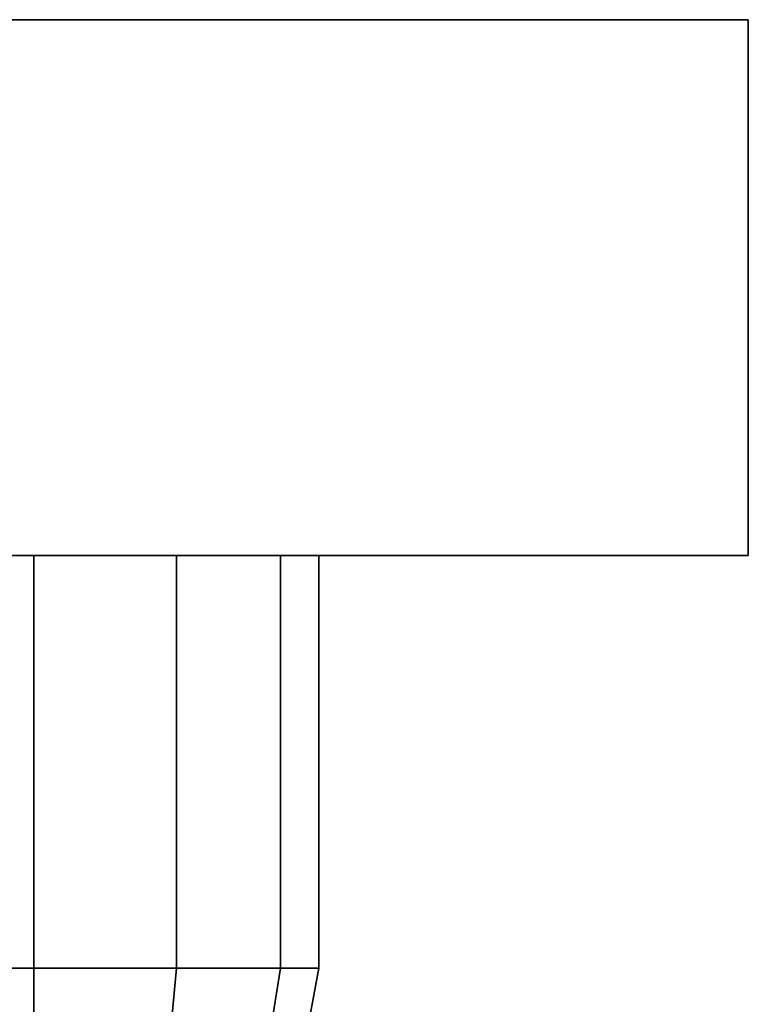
# Model space of a CAD drawing. Header units: metres. Extents: x -37.4 to 14, y 0 to 14.7.
# Tile 16 of 33: x -33.873 to -33.71, y 1.579 to 1.8. Entities that reach past the tile are written whole.
import ezdxf

# ---------------------------------------------------------------- set-up
doc = ezdxf.new("R2010")
doc.units = ezdxf.units.M
doc.layers.add('STUCCO', color=8, linetype='Continuous')

msp = doc.modelspace()

# ---------------------------------------------------------------- linework, layer by layer
at = {"layer": 'STUCCO'}
for points in [[(-33.71, 1.68), (-34.03, 1.68), (-34.03, 1.8), (-33.71, 1.8)], [(-34.03, 1.68), (-33.71, 1.68), (-33.71, 1.8), (-34.03, 1.8)], [(-33.87, 1.5876), (-33.9019, 1.5876), (-33.9019, 1.68), (-33.87, 1.68)], [(-33.9019, 1.5876), (-33.87, 1.5876), (-33.87, 1.68), (-33.9019, 1.68)], [(-33.87, 1.5876), (-33.9019, 1.5876), (-33.9019, 1.68), (-33.87, 1.68)], [(-33.9019, 1.5876), (-33.87, 1.5876), (-33.87, 1.68), (-33.9019, 1.68)], [(-33.87, 1.5876), (-33.9019, 1.5876), (-33.9019, 1.68), (-33.87, 1.68)], [(-33.9019, 1.5876), (-33.87, 1.5876), (-33.87, 1.68), (-33.9019, 1.68)], [(-33.87, 1.5876), (-33.9019, 1.5876), (-33.9019, 1.68), (-33.87, 1.68)], [(-33.9019, 1.5876), (-33.87, 1.5876), (-33.87, 1.68), (-33.9019, 1.68)], [(-33.87, 1.5876), (-33.9019, 1.5876), (-33.9019, 1.68), (-33.87, 1.68)], [(-33.9019, 1.5876), (-33.87, 1.5876), (-33.87, 1.68), (-33.9019, 1.68)], [(-33.87, 1.5876), (-33.9019, 1.5876), (-33.9019, 1.68), (-33.87, 1.68)], [(-33.9019, 1.5876), (-33.87, 1.5876), (-33.87, 1.68), (-33.9019, 1.68)], [(-33.87, 1.5876), (-33.9019, 1.5876), (-33.9019, 1.68), (-33.87, 1.68)], [(-33.9019, 1.5876), (-33.87, 1.5876), (-33.87, 1.68), (-33.9019, 1.68)], [(-33.87, 1.5876), (-33.9019, 1.5876), (-33.9019, 1.68), (-33.87, 1.68)], [(-33.9019, 1.5876), (-33.87, 1.5876), (-33.87, 1.68), (-33.9019, 1.68)], [(-33.87, 1.5876), (-33.9019, 1.5876), (-33.9019, 1.68), (-33.87, 1.68)], [(-33.9019, 1.5876), (-33.87, 1.5876), (-33.87, 1.68), (-33.9019, 1.68)], [(-33.87, 1.5876), (-33.9019, 1.5876), (-33.9019, 1.68), (-33.87, 1.68)], [(-33.9019, 1.5876), (-33.87, 1.5876), (-33.87, 1.68), (-33.9019, 1.68)], [(-33.87, 1.5876), (-33.9019, 1.5876), (-33.9019, 1.68), (-33.87, 1.68)], [(-33.9019, 1.5876), (-33.87, 1.5876), (-33.87, 1.68), (-33.9019, 1.68)], [(-33.87, 1.5876), (-33.9019, 1.5876), (-33.9019, 1.68), (-33.87, 1.68)], [(-33.9019, 1.5876), (-33.87, 1.5876), (-33.87, 1.68), (-33.9019, 1.68)], [(-33.87, 1.5876), (-33.9019, 1.5876), (-33.9019, 1.68), (-33.87, 1.68)], [(-33.9019, 1.5876), (-33.87, 1.5876), (-33.87, 1.68), (-33.9019, 1.68)], [(-33.87, 1.5876), (-33.9019, 1.5876), (-33.9019, 1.68), (-33.87, 1.68)], [(-33.9019, 1.5876), (-33.87, 1.5876), (-33.87, 1.68), (-33.9019, 1.68)], [(-33.87, 1.5876), (-33.9019, 1.5876), (-33.9019, 1.68), (-33.87, 1.68)], [(-33.9019, 1.5876), (-33.87, 1.5876), (-33.87, 1.68), (-33.9019, 1.68)], [(-33.87, 1.5876), (-33.9019, 1.5876), (-33.9019, 1.68), (-33.87, 1.68)], [(-33.9019, 1.5876), (-33.87, 1.5876), (-33.87, 1.68), (-33.9019, 1.68)], [(-33.87, 1.5876), (-33.9019, 1.5876), (-33.9019, 1.68), (-33.87, 1.68)], [(-33.9019, 1.5876), (-33.87, 1.5876), (-33.87, 1.68), (-33.9019, 1.68)], [(-33.87, 1.5876), (-33.9019, 1.5876), (-33.9019, 1.68), (-33.87, 1.68)], [(-33.9019, 1.5876), (-33.87, 1.5876), (-33.87, 1.68), (-33.9019, 1.68)], [(-33.87, 1.5876), (-33.9019, 1.5876), (-33.9019, 1.68), (-33.87, 1.68)], [(-33.9019, 1.5876), (-33.87, 1.5876), (-33.87, 1.68), (-33.9019, 1.68)], [(-33.87, 1.5876), (-33.9019, 1.5876), (-33.9019, 1.68), (-33.87, 1.68)], [(-33.9019, 1.5876), (-33.87, 1.5876), (-33.87, 1.68), (-33.9019, 1.68)], [(-33.87, 1.5876), (-33.9019, 1.5876), (-33.9019, 1.68), (-33.87, 1.68)], [(-33.9019, 1.5876), (-33.87, 1.5876), (-33.87, 1.68), (-33.9019, 1.68)], [(-33.87, 1.5876), (-33.9019, 1.5876), (-33.9019, 1.68), (-33.87, 1.68)], [(-33.9019, 1.5876), (-33.87, 1.5876), (-33.87, 1.68), (-33.9019, 1.68)], [(-33.87, 1.5876), (-33.9019, 1.5876), (-33.9019, 1.68), (-33.87, 1.68)], [(-33.9019, 1.5876), (-33.87, 1.5876), (-33.87, 1.68), (-33.9019, 1.68)], [(-33.87, 1.5876), (-33.9019, 1.5876), (-33.9019, 1.68), (-33.87, 1.68)], [(-33.9019, 1.5876), (-33.87, 1.5876), (-33.87, 1.68), (-33.9019, 1.68)], [(-33.87, 1.5876), (-33.9019, 1.5876), (-33.9019, 1.68), (-33.87, 1.68)], [(-33.9019, 1.5876), (-33.87, 1.5876), (-33.87, 1.68), (-33.9019, 1.68)], [(-33.87, 1.5876), (-33.9019, 1.5876), (-33.9019, 1.68), (-33.87, 1.68)], [(-33.9019, 1.5876), (-33.87, 1.5876), (-33.87, 1.68), (-33.9019, 1.68)], [(-33.87, 1.5876), (-33.9019, 1.5876), (-33.9019, 1.68), (-33.87, 1.68)], [(-33.9019, 1.5876), (-33.87, 1.5876), (-33.87, 1.68), (-33.9019, 1.68)], [(-33.8381, 1.5876), (-33.87, 1.5876), (-33.87, 1.68), (-33.8381, 1.68)], [(-33.87, 1.5876), (-33.8381, 1.5876), (-33.8381, 1.68), (-33.87, 1.68)], [(-33.8381, 1.5876), (-33.87, 1.5876), (-33.87, 1.68), (-33.8381, 1.68)], [(-33.87, 1.5876), (-33.8381, 1.5876), (-33.8381, 1.68), (-33.87, 1.68)], [(-33.8381, 1.5876), (-33.87, 1.5876), (-33.87, 1.68), (-33.8381, 1.68)], [(-33.87, 1.5876), (-33.8381, 1.5876), (-33.8381, 1.68), (-33.87, 1.68)], [(-33.8381, 1.5876), (-33.87, 1.5876), (-33.87, 1.68), (-33.8381, 1.68)], [(-33.87, 1.5876), (-33.8381, 1.5876), (-33.8381, 1.68), (-33.87, 1.68)], [(-33.8381, 1.5876), (-33.87, 1.5876), (-33.87, 1.68), (-33.8381, 1.68)], [(-33.87, 1.5876), (-33.8381, 1.5876), (-33.8381, 1.68), (-33.87, 1.68)], [(-33.8381, 1.5876), (-33.87, 1.5876), (-33.87, 1.68), (-33.8381, 1.68)], [(-33.87, 1.5876), (-33.8381, 1.5876), (-33.8381, 1.68), (-33.87, 1.68)], [(-33.8381, 1.5876), (-33.87, 1.5876), (-33.87, 1.68), (-33.8381, 1.68)], [(-33.87, 1.5876), (-33.8381, 1.5876), (-33.8381, 1.68), (-33.87, 1.68)], [(-33.8381, 1.5876), (-33.87, 1.5876), (-33.87, 1.68), (-33.8381, 1.68)], [(-33.87, 1.5876), (-33.8381, 1.5876), (-33.8381, 1.68), (-33.87, 1.68)], [(-33.8381, 1.5876), (-33.87, 1.5876), (-33.87, 1.68), (-33.8381, 1.68)], [(-33.87, 1.5876), (-33.8381, 1.5876), (-33.8381, 1.68), (-33.87, 1.68)], [(-33.8381, 1.5876), (-33.87, 1.5876), (-33.87, 1.68), (-33.8381, 1.68)], [(-33.87, 1.5876), (-33.8381, 1.5876), (-33.8381, 1.68), (-33.87, 1.68)], [(-33.8381, 1.5876), (-33.87, 1.5876), (-33.87, 1.68), (-33.8381, 1.68)], [(-33.87, 1.5876), (-33.8381, 1.5876), (-33.8381, 1.68), (-33.87, 1.68)], [(-33.8381, 1.5876), (-33.87, 1.5876), (-33.87, 1.68), (-33.8381, 1.68)], [(-33.87, 1.5876), (-33.8381, 1.5876), (-33.8381, 1.68), (-33.87, 1.68)], [(-33.8381, 1.5876), (-33.87, 1.5876), (-33.87, 1.68), (-33.8381, 1.68)], [(-33.87, 1.5876), (-33.8381, 1.5876), (-33.8381, 1.68), (-33.87, 1.68)], [(-33.8381, 1.5876), (-33.87, 1.5876), (-33.87, 1.68), (-33.8381, 1.68)], [(-33.87, 1.5876), (-33.8381, 1.5876), (-33.8381, 1.68), (-33.87, 1.68)], [(-33.8381, 1.5876), (-33.87, 1.5876), (-33.87, 1.68), (-33.8381, 1.68)], [(-33.87, 1.5876), (-33.8381, 1.5876), (-33.8381, 1.68), (-33.87, 1.68)], [(-33.8381, 1.5876), (-33.87, 1.5876), (-33.87, 1.68), (-33.8381, 1.68)], [(-33.87, 1.5876), (-33.8381, 1.5876), (-33.8381, 1.68), (-33.87, 1.68)], [(-33.8381, 1.5876), (-33.87, 1.5876), (-33.87, 1.68), (-33.8381, 1.68)], [(-33.87, 1.5876), (-33.8381, 1.5876), (-33.8381, 1.68), (-33.87, 1.68)], [(-33.8381, 1.5876), (-33.87, 1.5876), (-33.87, 1.68), (-33.8381, 1.68)], [(-33.87, 1.5876), (-33.8381, 1.5876), (-33.8381, 1.68), (-33.87, 1.68)], [(-33.8381, 1.5876), (-33.87, 1.5876), (-33.87, 1.68), (-33.8381, 1.68)], [(-33.87, 1.5876), (-33.8381, 1.5876), (-33.8381, 1.68), (-33.87, 1.68)], [(-33.8381, 1.5876), (-33.87, 1.5876), (-33.87, 1.68), (-33.8381, 1.68)], [(-33.87, 1.5876), (-33.8381, 1.5876), (-33.8381, 1.68), (-33.87, 1.68)], [(-33.8381, 1.5876), (-33.87, 1.5876), (-33.87, 1.68), (-33.8381, 1.68)], [(-33.87, 1.5876), (-33.8381, 1.5876), (-33.8381, 1.68), (-33.87, 1.68)], [(-33.8381, 1.5876), (-33.87, 1.5876), (-33.87, 1.68), (-33.8381, 1.68)], [(-33.87, 1.5876), (-33.8381, 1.5876), (-33.8381, 1.68), (-33.87, 1.68)], [(-33.8381, 1.5876), (-33.87, 1.5876), (-33.87, 1.68), (-33.8381, 1.68)], [(-33.87, 1.5876), (-33.8381, 1.5876), (-33.8381, 1.68), (-33.87, 1.68)], [(-33.8381, 1.5876), (-33.87, 1.5876), (-33.87, 1.68), (-33.8381, 1.68)], [(-33.87, 1.5876), (-33.8381, 1.5876), (-33.8381, 1.68), (-33.87, 1.68)], [(-33.8381, 1.5876), (-33.87, 1.5876), (-33.87, 1.68), (-33.8381, 1.68)], [(-33.87, 1.5876), (-33.8381, 1.5876), (-33.8381, 1.68), (-33.87, 1.68)], [(-33.8381, 1.5876), (-33.87, 1.5876), (-33.87, 1.68), (-33.8381, 1.68)], [(-33.87, 1.5876), (-33.8381, 1.5876), (-33.8381, 1.68), (-33.87, 1.68)], [(-33.8381, 1.5876), (-33.87, 1.5876), (-33.87, 1.68), (-33.8381, 1.68)], [(-33.87, 1.5876), (-33.8381, 1.5876), (-33.8381, 1.68), (-33.87, 1.68)], [(-33.8148, 1.5876), (-33.8381, 1.5876), (-33.8381, 1.68), (-33.8148, 1.68)], [(-33.8381, 1.5876), (-33.8148, 1.5876), (-33.8148, 1.68), (-33.8381, 1.68)], [(-33.8148, 1.5876), (-33.8381, 1.5876), (-33.8381, 1.68), (-33.8148, 1.68)], [(-33.8381, 1.5876), (-33.8148, 1.5876), (-33.8148, 1.68), (-33.8381, 1.68)], [(-33.8148, 1.5876), (-33.8381, 1.5876), (-33.8381, 1.68), (-33.8148, 1.68)], [(-33.8381, 1.5876), (-33.8148, 1.5876), (-33.8148, 1.68), (-33.8381, 1.68)], [(-33.8148, 1.5876), (-33.8381, 1.5876), (-33.8381, 1.68), (-33.8148, 1.68)], [(-33.8381, 1.5876), (-33.8148, 1.5876), (-33.8148, 1.68), (-33.8381, 1.68)], [(-33.8148, 1.5876), (-33.8381, 1.5876), (-33.8381, 1.68), (-33.8148, 1.68)], [(-33.8381, 1.5876), (-33.8148, 1.5876), (-33.8148, 1.68), (-33.8381, 1.68)], [(-33.8148, 1.5876), (-33.8381, 1.5876), (-33.8381, 1.68), (-33.8148, 1.68)], [(-33.8381, 1.5876), (-33.8148, 1.5876), (-33.8148, 1.68), (-33.8381, 1.68)], [(-33.8148, 1.5876), (-33.8381, 1.5876), (-33.8381, 1.68), (-33.8148, 1.68)], [(-33.8381, 1.5876), (-33.8148, 1.5876), (-33.8148, 1.68), (-33.8381, 1.68)], [(-33.8148, 1.5876), (-33.8381, 1.5876), (-33.8381, 1.68), (-33.8148, 1.68)], [(-33.8381, 1.5876), (-33.8148, 1.5876), (-33.8148, 1.68), (-33.8381, 1.68)], [(-33.8148, 1.5876), (-33.8381, 1.5876), (-33.8381, 1.68), (-33.8148, 1.68)], [(-33.8381, 1.5876), (-33.8148, 1.5876), (-33.8148, 1.68), (-33.8381, 1.68)], [(-33.8148, 1.5876), (-33.8381, 1.5876), (-33.8381, 1.68), (-33.8148, 1.68)], [(-33.8381, 1.5876), (-33.8148, 1.5876), (-33.8148, 1.68), (-33.8381, 1.68)], [(-33.8148, 1.5876), (-33.8381, 1.5876), (-33.8381, 1.68), (-33.8148, 1.68)], [(-33.8381, 1.5876), (-33.8148, 1.5876), (-33.8148, 1.68), (-33.8381, 1.68)], [(-33.8148, 1.5876), (-33.8381, 1.5876), (-33.8381, 1.68), (-33.8148, 1.68)], [(-33.8381, 1.5876), (-33.8148, 1.5876), (-33.8148, 1.68), (-33.8381, 1.68)], [(-33.8148, 1.5876), (-33.8381, 1.5876), (-33.8381, 1.68), (-33.8148, 1.68)], [(-33.8381, 1.5876), (-33.8148, 1.5876), (-33.8148, 1.68), (-33.8381, 1.68)], [(-33.8148, 1.5876), (-33.8381, 1.5876), (-33.8381, 1.68), (-33.8148, 1.68)], [(-33.8381, 1.5876), (-33.8148, 1.5876), (-33.8148, 1.68), (-33.8381, 1.68)], [(-33.8148, 1.5876), (-33.8381, 1.5876), (-33.8381, 1.68), (-33.8148, 1.68)], [(-33.8381, 1.5876), (-33.8148, 1.5876), (-33.8148, 1.68), (-33.8381, 1.68)], [(-33.8148, 1.5876), (-33.8381, 1.5876), (-33.8381, 1.68), (-33.8148, 1.68)], [(-33.8381, 1.5876), (-33.8148, 1.5876), (-33.8148, 1.68), (-33.8381, 1.68)], [(-33.8148, 1.5876), (-33.8381, 1.5876), (-33.8381, 1.68), (-33.8148, 1.68)], [(-33.8381, 1.5876), (-33.8148, 1.5876), (-33.8148, 1.68), (-33.8381, 1.68)], [(-33.8148, 1.5876), (-33.8381, 1.5876), (-33.8381, 1.68), (-33.8148, 1.68)], [(-33.8381, 1.5876), (-33.8148, 1.5876), (-33.8148, 1.68), (-33.8381, 1.68)], [(-33.8148, 1.5876), (-33.8381, 1.5876), (-33.8381, 1.68), (-33.8148, 1.68)], [(-33.8381, 1.5876), (-33.8148, 1.5876), (-33.8148, 1.68), (-33.8381, 1.68)], [(-33.8148, 1.5876), (-33.8381, 1.5876), (-33.8381, 1.68), (-33.8148, 1.68)], [(-33.8381, 1.5876), (-33.8148, 1.5876), (-33.8148, 1.68), (-33.8381, 1.68)], [(-33.8148, 1.5876), (-33.8381, 1.5876), (-33.8381, 1.68), (-33.8148, 1.68)], [(-33.8381, 1.5876), (-33.8148, 1.5876), (-33.8148, 1.68), (-33.8381, 1.68)], [(-33.8148, 1.5876), (-33.8381, 1.5876), (-33.8381, 1.68), (-33.8148, 1.68)], [(-33.8381, 1.5876), (-33.8148, 1.5876), (-33.8148, 1.68), (-33.8381, 1.68)], [(-33.8148, 1.5876), (-33.8381, 1.5876), (-33.8381, 1.68), (-33.8148, 1.68)], [(-33.8381, 1.5876), (-33.8148, 1.5876), (-33.8148, 1.68), (-33.8381, 1.68)], [(-33.8148, 1.5876), (-33.8381, 1.5876), (-33.8381, 1.68), (-33.8148, 1.68)], [(-33.8381, 1.5876), (-33.8148, 1.5876), (-33.8148, 1.68), (-33.8381, 1.68)], [(-33.8148, 1.5876), (-33.8381, 1.5876), (-33.8381, 1.68), (-33.8148, 1.68)], [(-33.8381, 1.5876), (-33.8148, 1.5876), (-33.8148, 1.68), (-33.8381, 1.68)], [(-33.8148, 1.5876), (-33.8381, 1.5876), (-33.8381, 1.68), (-33.8148, 1.68)], [(-33.8381, 1.5876), (-33.8148, 1.5876), (-33.8148, 1.68), (-33.8381, 1.68)], [(-33.8148, 1.5876), (-33.8381, 1.5876), (-33.8381, 1.68), (-33.8148, 1.68)], [(-33.8381, 1.5876), (-33.8148, 1.5876), (-33.8148, 1.68), (-33.8381, 1.68)], [(-33.8062, 1.5876), (-33.8148, 1.5876), (-33.8148, 1.68), (-33.8062, 1.68)], [(-33.8148, 1.5876), (-33.8062, 1.5876), (-33.8062, 1.68), (-33.8148, 1.68)], [(-33.8062, 1.5876), (-33.8148, 1.5876), (-33.8148, 1.68), (-33.8062, 1.68)], [(-33.8148, 1.5876), (-33.8062, 1.5876), (-33.8062, 1.68), (-33.8148, 1.68)], [(-33.8062, 1.5876), (-33.8148, 1.5876), (-33.8148, 1.68), (-33.8062, 1.68)], [(-33.8148, 1.5876), (-33.8062, 1.5876), (-33.8062, 1.68), (-33.8148, 1.68)], [(-33.8062, 1.5876), (-33.8148, 1.5876), (-33.8148, 1.68), (-33.8062, 1.68)], [(-33.8148, 1.5876), (-33.8062, 1.5876), (-33.8062, 1.68), (-33.8148, 1.68)], [(-33.8062, 1.5876), (-33.8148, 1.5876), (-33.8148, 1.68), (-33.8062, 1.68)], [(-33.8148, 1.5876), (-33.8062, 1.5876), (-33.8062, 1.68), (-33.8148, 1.68)], [(-33.8062, 1.5876), (-33.8148, 1.5876), (-33.8148, 1.68), (-33.8062, 1.68)], [(-33.8148, 1.5876), (-33.8062, 1.5876), (-33.8062, 1.68), (-33.8148, 1.68)], [(-33.8062, 1.5876), (-33.8148, 1.5876), (-33.8148, 1.68), (-33.8062, 1.68)], [(-33.8148, 1.5876), (-33.8062, 1.5876), (-33.8062, 1.68), (-33.8148, 1.68)], [(-33.8062, 1.5876), (-33.8148, 1.5876), (-33.8148, 1.68), (-33.8062, 1.68)], [(-33.8148, 1.5876), (-33.8062, 1.5876), (-33.8062, 1.68), (-33.8148, 1.68)], [(-33.8062, 1.5876), (-33.8148, 1.5876), (-33.8148, 1.68), (-33.8062, 1.68)], [(-33.8148, 1.5876), (-33.8062, 1.5876), (-33.8062, 1.68), (-33.8148, 1.68)], [(-33.8062, 1.5876), (-33.8148, 1.5876), (-33.8148, 1.68), (-33.8062, 1.68)], [(-33.8148, 1.5876), (-33.8062, 1.5876), (-33.8062, 1.68), (-33.8148, 1.68)], [(-33.8062, 1.5876), (-33.8148, 1.5876), (-33.8148, 1.68), (-33.8062, 1.68)], [(-33.8148, 1.5876), (-33.8062, 1.5876), (-33.8062, 1.68), (-33.8148, 1.68)], [(-33.8062, 1.5876), (-33.8148, 1.5876), (-33.8148, 1.68), (-33.8062, 1.68)], [(-33.8148, 1.5876), (-33.8062, 1.5876), (-33.8062, 1.68), (-33.8148, 1.68)], [(-33.8062, 1.5876), (-33.8148, 1.5876), (-33.8148, 1.68), (-33.8062, 1.68)], [(-33.8148, 1.5876), (-33.8062, 1.5876), (-33.8062, 1.68), (-33.8148, 1.68)], [(-33.8062, 1.5876), (-33.8148, 1.5876), (-33.8148, 1.68), (-33.8062, 1.68)], [(-33.8148, 1.5876), (-33.8062, 1.5876), (-33.8062, 1.68), (-33.8148, 1.68)], [(-33.8062, 1.5876), (-33.8148, 1.5876), (-33.8148, 1.68), (-33.8062, 1.68)], [(-33.8148, 1.5876), (-33.8062, 1.5876), (-33.8062, 1.68), (-33.8148, 1.68)], [(-33.8062, 1.5876), (-33.8148, 1.5876), (-33.8148, 1.68), (-33.8062, 1.68)], [(-33.8148, 1.5876), (-33.8062, 1.5876), (-33.8062, 1.68), (-33.8148, 1.68)], [(-33.8062, 1.5876), (-33.8148, 1.5876), (-33.8148, 1.68), (-33.8062, 1.68)], [(-33.8148, 1.5876), (-33.8062, 1.5876), (-33.8062, 1.68), (-33.8148, 1.68)], [(-33.8062, 1.5876), (-33.8148, 1.5876), (-33.8148, 1.68), (-33.8062, 1.68)], [(-33.8148, 1.5876), (-33.8062, 1.5876), (-33.8062, 1.68), (-33.8148, 1.68)], [(-33.8062, 1.5876), (-33.8148, 1.5876), (-33.8148, 1.68), (-33.8062, 1.68)], [(-33.8148, 1.5876), (-33.8062, 1.5876), (-33.8062, 1.68), (-33.8148, 1.68)], [(-33.8062, 1.5876), (-33.8148, 1.5876), (-33.8148, 1.68), (-33.8062, 1.68)], [(-33.8148, 1.5876), (-33.8062, 1.5876), (-33.8062, 1.68), (-33.8148, 1.68)], [(-33.8062, 1.5876), (-33.8148, 1.5876), (-33.8148, 1.68), (-33.8062, 1.68)], [(-33.8148, 1.5876), (-33.8062, 1.5876), (-33.8062, 1.68), (-33.8148, 1.68)], [(-33.8062, 1.5876), (-33.8148, 1.5876), (-33.8148, 1.68), (-33.8062, 1.68)], [(-33.8148, 1.5876), (-33.8062, 1.5876), (-33.8062, 1.68), (-33.8148, 1.68)], [(-33.8062, 1.5876), (-33.8148, 1.5876), (-33.8148, 1.68), (-33.8062, 1.68)], [(-33.8148, 1.5876), (-33.8062, 1.5876), (-33.8062, 1.68), (-33.8148, 1.68)], [(-33.8062, 1.5876), (-33.8148, 1.5876), (-33.8148, 1.68), (-33.8062, 1.68)], [(-33.8148, 1.5876), (-33.8062, 1.5876), (-33.8062, 1.68), (-33.8148, 1.68)], [(-33.8062, 1.5876), (-33.8148, 1.5876), (-33.8148, 1.68), (-33.8062, 1.68)], [(-33.8148, 1.5876), (-33.8062, 1.5876), (-33.8062, 1.68), (-33.8148, 1.68)], [(-33.8062, 1.5876), (-33.8148, 1.5876), (-33.8148, 1.68), (-33.8062, 1.68)], [(-33.8148, 1.5876), (-33.8062, 1.5876), (-33.8062, 1.68), (-33.8148, 1.68)], [(-33.8062, 1.5876), (-33.8148, 1.5876), (-33.8148, 1.68), (-33.8062, 1.68)], [(-33.8148, 1.5876), (-33.8062, 1.5876), (-33.8062, 1.68), (-33.8148, 1.68)], [(-33.87, 1.5348), (-33.897, 1.5348), (-33.9019, 1.5876), (-33.87, 1.5876)], [(-33.897, 1.5348), (-33.87, 1.5348), (-33.87, 1.5876), (-33.9019, 1.5876)], [(-33.87, 1.5348), (-33.897, 1.5348), (-33.9019, 1.5876), (-33.87, 1.5876)], [(-33.897, 1.5348), (-33.87, 1.5348), (-33.87, 1.5876), (-33.9019, 1.5876)], [(-33.87, 1.5348), (-33.897, 1.5348), (-33.9019, 1.5876), (-33.87, 1.5876)], [(-33.897, 1.5348), (-33.87, 1.5348), (-33.87, 1.5876), (-33.9019, 1.5876)], [(-33.87, 1.5348), (-33.897, 1.5348), (-33.9019, 1.5876), (-33.87, 1.5876)], [(-33.897, 1.5348), (-33.87, 1.5348), (-33.87, 1.5876), (-33.9019, 1.5876)], [(-33.87, 1.5348), (-33.897, 1.5348), (-33.9019, 1.5876), (-33.87, 1.5876)], [(-33.897, 1.5348), (-33.87, 1.5348), (-33.87, 1.5876), (-33.9019, 1.5876)], [(-33.87, 1.5348), (-33.897, 1.5348), (-33.9019, 1.5876), (-33.87, 1.5876)], [(-33.897, 1.5348), (-33.87, 1.5348), (-33.87, 1.5876), (-33.9019, 1.5876)], [(-33.87, 1.5348), (-33.897, 1.5348), (-33.9019, 1.5876), (-33.87, 1.5876)], [(-33.897, 1.5348), (-33.87, 1.5348), (-33.87, 1.5876), (-33.9019, 1.5876)], [(-33.87, 1.5348), (-33.897, 1.5348), (-33.9019, 1.5876), (-33.87, 1.5876)], [(-33.897, 1.5348), (-33.87, 1.5348), (-33.87, 1.5876), (-33.9019, 1.5876)], [(-33.87, 1.5348), (-33.897, 1.5348), (-33.9019, 1.5876), (-33.87, 1.5876)], [(-33.897, 1.5348), (-33.87, 1.5348), (-33.87, 1.5876), (-33.9019, 1.5876)], [(-33.87, 1.5348), (-33.897, 1.5348), (-33.9019, 1.5876), (-33.87, 1.5876)], [(-33.897, 1.5348), (-33.87, 1.5348), (-33.87, 1.5876), (-33.9019, 1.5876)], [(-33.87, 1.5348), (-33.897, 1.5348), (-33.9019, 1.5876), (-33.87, 1.5876)], [(-33.897, 1.5348), (-33.87, 1.5348), (-33.87, 1.5876), (-33.9019, 1.5876)], [(-33.87, 1.5348), (-33.897, 1.5348), (-33.9019, 1.5876), (-33.87, 1.5876)], [(-33.897, 1.5348), (-33.87, 1.5348), (-33.87, 1.5876), (-33.9019, 1.5876)], [(-33.87, 1.5348), (-33.897, 1.5348), (-33.9019, 1.5876), (-33.87, 1.5876)], [(-33.897, 1.5348), (-33.87, 1.5348), (-33.87, 1.5876), (-33.9019, 1.5876)], [(-33.87, 1.5348), (-33.897, 1.5348), (-33.9019, 1.5876), (-33.87, 1.5876)], [(-33.897, 1.5348), (-33.87, 1.5348), (-33.87, 1.5876), (-33.9019, 1.5876)], [(-33.87, 1.5348), (-33.897, 1.5348), (-33.9019, 1.5876), (-33.87, 1.5876)], [(-33.897, 1.5348), (-33.87, 1.5348), (-33.87, 1.5876), (-33.9019, 1.5876)], [(-33.87, 1.5348), (-33.897, 1.5348), (-33.9019, 1.5876), (-33.87, 1.5876)], [(-33.897, 1.5348), (-33.87, 1.5348), (-33.87, 1.5876), (-33.9019, 1.5876)], [(-33.87, 1.5348), (-33.897, 1.5348), (-33.9019, 1.5876), (-33.87, 1.5876)], [(-33.897, 1.5348), (-33.87, 1.5348), (-33.87, 1.5876), (-33.9019, 1.5876)], [(-33.87, 1.5348), (-33.897, 1.5348), (-33.9019, 1.5876), (-33.87, 1.5876)], [(-33.897, 1.5348), (-33.87, 1.5348), (-33.87, 1.5876), (-33.9019, 1.5876)], [(-33.87, 1.5348), (-33.897, 1.5348), (-33.9019, 1.5876), (-33.87, 1.5876)], [(-33.897, 1.5348), (-33.87, 1.5348), (-33.87, 1.5876), (-33.9019, 1.5876)], [(-33.87, 1.5348), (-33.897, 1.5348), (-33.9019, 1.5876), (-33.87, 1.5876)], [(-33.897, 1.5348), (-33.87, 1.5348), (-33.87, 1.5876), (-33.9019, 1.5876)], [(-33.87, 1.5348), (-33.897, 1.5348), (-33.9019, 1.5876), (-33.87, 1.5876)], [(-33.897, 1.5348), (-33.87, 1.5348), (-33.87, 1.5876), (-33.9019, 1.5876)], [(-33.87, 1.5348), (-33.897, 1.5348), (-33.9019, 1.5876), (-33.87, 1.5876)], [(-33.897, 1.5348), (-33.87, 1.5348), (-33.87, 1.5876), (-33.9019, 1.5876)], [(-33.87, 1.5348), (-33.897, 1.5348), (-33.9019, 1.5876), (-33.87, 1.5876)], [(-33.897, 1.5348), (-33.87, 1.5348), (-33.87, 1.5876), (-33.9019, 1.5876)], [(-33.87, 1.5348), (-33.897, 1.5348), (-33.9019, 1.5876), (-33.87, 1.5876)], [(-33.897, 1.5348), (-33.87, 1.5348), (-33.87, 1.5876), (-33.9019, 1.5876)], [(-33.87, 1.5348), (-33.897, 1.5348), (-33.9019, 1.5876), (-33.87, 1.5876)], [(-33.897, 1.5348), (-33.87, 1.5348), (-33.87, 1.5876), (-33.9019, 1.5876)], [(-33.87, 1.5348), (-33.897, 1.5348), (-33.9019, 1.5876), (-33.87, 1.5876)], [(-33.897, 1.5348), (-33.87, 1.5348), (-33.87, 1.5876), (-33.9019, 1.5876)], [(-33.87, 1.5348), (-33.897, 1.5348), (-33.9019, 1.5876), (-33.87, 1.5876)], [(-33.897, 1.5348), (-33.87, 1.5348), (-33.87, 1.5876), (-33.9019, 1.5876)], [(-33.843, 1.5348), (-33.87, 1.5348), (-33.87, 1.5876), (-33.8381, 1.5876)], [(-33.87, 1.5348), (-33.843, 1.5348), (-33.8381, 1.5876), (-33.87, 1.5876)], [(-33.843, 1.5348), (-33.87, 1.5348), (-33.87, 1.5876), (-33.8381, 1.5876)], [(-33.87, 1.5348), (-33.843, 1.5348), (-33.8381, 1.5876), (-33.87, 1.5876)], [(-33.843, 1.5348), (-33.87, 1.5348), (-33.87, 1.5876), (-33.8381, 1.5876)], [(-33.87, 1.5348), (-33.843, 1.5348), (-33.8381, 1.5876), (-33.87, 1.5876)], [(-33.843, 1.5348), (-33.87, 1.5348), (-33.87, 1.5876), (-33.8381, 1.5876)], [(-33.87, 1.5348), (-33.843, 1.5348), (-33.8381, 1.5876), (-33.87, 1.5876)], [(-33.843, 1.5348), (-33.87, 1.5348), (-33.87, 1.5876), (-33.8381, 1.5876)], [(-33.87, 1.5348), (-33.843, 1.5348), (-33.8381, 1.5876), (-33.87, 1.5876)], [(-33.843, 1.5348), (-33.87, 1.5348), (-33.87, 1.5876), (-33.8381, 1.5876)], [(-33.87, 1.5348), (-33.843, 1.5348), (-33.8381, 1.5876), (-33.87, 1.5876)], [(-33.843, 1.5348), (-33.87, 1.5348), (-33.87, 1.5876), (-33.8381, 1.5876)], [(-33.87, 1.5348), (-33.843, 1.5348), (-33.8381, 1.5876), (-33.87, 1.5876)], [(-33.843, 1.5348), (-33.87, 1.5348), (-33.87, 1.5876), (-33.8381, 1.5876)], [(-33.87, 1.5348), (-33.843, 1.5348), (-33.8381, 1.5876), (-33.87, 1.5876)], [(-33.843, 1.5348), (-33.87, 1.5348), (-33.87, 1.5876), (-33.8381, 1.5876)], [(-33.87, 1.5348), (-33.843, 1.5348), (-33.8381, 1.5876), (-33.87, 1.5876)], [(-33.843, 1.5348), (-33.87, 1.5348), (-33.87, 1.5876), (-33.8381, 1.5876)], [(-33.87, 1.5348), (-33.843, 1.5348), (-33.8381, 1.5876), (-33.87, 1.5876)], [(-33.843, 1.5348), (-33.87, 1.5348), (-33.87, 1.5876), (-33.8381, 1.5876)], [(-33.87, 1.5348), (-33.843, 1.5348), (-33.8381, 1.5876), (-33.87, 1.5876)], [(-33.843, 1.5348), (-33.87, 1.5348), (-33.87, 1.5876), (-33.8381, 1.5876)], [(-33.87, 1.5348), (-33.843, 1.5348), (-33.8381, 1.5876), (-33.87, 1.5876)], [(-33.843, 1.5348), (-33.87, 1.5348), (-33.87, 1.5876), (-33.8381, 1.5876)], [(-33.87, 1.5348), (-33.843, 1.5348), (-33.8381, 1.5876), (-33.87, 1.5876)], [(-33.843, 1.5348), (-33.87, 1.5348), (-33.87, 1.5876), (-33.8381, 1.5876)], [(-33.87, 1.5348), (-33.843, 1.5348), (-33.8381, 1.5876), (-33.87, 1.5876)], [(-33.843, 1.5348), (-33.87, 1.5348), (-33.87, 1.5876), (-33.8381, 1.5876)], [(-33.87, 1.5348), (-33.843, 1.5348), (-33.8381, 1.5876), (-33.87, 1.5876)], [(-33.843, 1.5348), (-33.87, 1.5348), (-33.87, 1.5876), (-33.8381, 1.5876)], [(-33.87, 1.5348), (-33.843, 1.5348), (-33.8381, 1.5876), (-33.87, 1.5876)], [(-33.843, 1.5348), (-33.87, 1.5348), (-33.87, 1.5876), (-33.8381, 1.5876)], [(-33.87, 1.5348), (-33.843, 1.5348), (-33.8381, 1.5876), (-33.87, 1.5876)], [(-33.843, 1.5348), (-33.87, 1.5348), (-33.87, 1.5876), (-33.8381, 1.5876)], [(-33.87, 1.5348), (-33.843, 1.5348), (-33.8381, 1.5876), (-33.87, 1.5876)], [(-33.843, 1.5348), (-33.87, 1.5348), (-33.87, 1.5876), (-33.8381, 1.5876)], [(-33.87, 1.5348), (-33.843, 1.5348), (-33.8381, 1.5876), (-33.87, 1.5876)], [(-33.843, 1.5348), (-33.87, 1.5348), (-33.87, 1.5876), (-33.8381, 1.5876)], [(-33.87, 1.5348), (-33.843, 1.5348), (-33.8381, 1.5876), (-33.87, 1.5876)], [(-33.843, 1.5348), (-33.87, 1.5348), (-33.87, 1.5876), (-33.8381, 1.5876)], [(-33.87, 1.5348), (-33.843, 1.5348), (-33.8381, 1.5876), (-33.87, 1.5876)], [(-33.843, 1.5348), (-33.87, 1.5348), (-33.87, 1.5876), (-33.8381, 1.5876)], [(-33.87, 1.5348), (-33.843, 1.5348), (-33.8381, 1.5876), (-33.87, 1.5876)], [(-33.843, 1.5348), (-33.87, 1.5348), (-33.87, 1.5876), (-33.8381, 1.5876)], [(-33.87, 1.5348), (-33.843, 1.5348), (-33.8381, 1.5876), (-33.87, 1.5876)], [(-33.843, 1.5348), (-33.87, 1.5348), (-33.87, 1.5876), (-33.8381, 1.5876)], [(-33.87, 1.5348), (-33.843, 1.5348), (-33.8381, 1.5876), (-33.87, 1.5876)], [(-33.843, 1.5348), (-33.87, 1.5348), (-33.87, 1.5876), (-33.8381, 1.5876)], [(-33.87, 1.5348), (-33.843, 1.5348), (-33.8381, 1.5876), (-33.87, 1.5876)], [(-33.843, 1.5348), (-33.87, 1.5348), (-33.87, 1.5876), (-33.8381, 1.5876)], [(-33.87, 1.5348), (-33.843, 1.5348), (-33.8381, 1.5876), (-33.87, 1.5876)], [(-33.843, 1.5348), (-33.87, 1.5348), (-33.87, 1.5876), (-33.8381, 1.5876)], [(-33.87, 1.5348), (-33.843, 1.5348), (-33.8381, 1.5876), (-33.87, 1.5876)], [(-33.8232, 1.5348), (-33.843, 1.5348), (-33.8381, 1.5876), (-33.8148, 1.5876)], [(-33.843, 1.5348), (-33.8232, 1.5348), (-33.8148, 1.5876), (-33.8381, 1.5876)], [(-33.8232, 1.5348), (-33.843, 1.5348), (-33.8381, 1.5876), (-33.8148, 1.5876)], [(-33.843, 1.5348), (-33.8232, 1.5348), (-33.8148, 1.5876), (-33.8381, 1.5876)], [(-33.8232, 1.5348), (-33.843, 1.5348), (-33.8381, 1.5876), (-33.8148, 1.5876)], [(-33.843, 1.5348), (-33.8232, 1.5348), (-33.8148, 1.5876), (-33.8381, 1.5876)], [(-33.8232, 1.5348), (-33.843, 1.5348), (-33.8381, 1.5876), (-33.8148, 1.5876)], [(-33.843, 1.5348), (-33.8232, 1.5348), (-33.8148, 1.5876), (-33.8381, 1.5876)], [(-33.8232, 1.5348), (-33.843, 1.5348), (-33.8381, 1.5876), (-33.8148, 1.5876)], [(-33.843, 1.5348), (-33.8232, 1.5348), (-33.8148, 1.5876), (-33.8381, 1.5876)], [(-33.8232, 1.5348), (-33.843, 1.5348), (-33.8381, 1.5876), (-33.8148, 1.5876)], [(-33.843, 1.5348), (-33.8232, 1.5348), (-33.8148, 1.5876), (-33.8381, 1.5876)], [(-33.8232, 1.5348), (-33.843, 1.5348), (-33.8381, 1.5876), (-33.8148, 1.5876)], [(-33.843, 1.5348), (-33.8232, 1.5348), (-33.8148, 1.5876), (-33.8381, 1.5876)], [(-33.8232, 1.5348), (-33.843, 1.5348), (-33.8381, 1.5876), (-33.8148, 1.5876)], [(-33.843, 1.5348), (-33.8232, 1.5348), (-33.8148, 1.5876), (-33.8381, 1.5876)], [(-33.8232, 1.5348), (-33.843, 1.5348), (-33.8381, 1.5876), (-33.8148, 1.5876)], [(-33.843, 1.5348), (-33.8232, 1.5348), (-33.8148, 1.5876), (-33.8381, 1.5876)], [(-33.8232, 1.5348), (-33.843, 1.5348), (-33.8381, 1.5876), (-33.8148, 1.5876)], [(-33.843, 1.5348), (-33.8232, 1.5348), (-33.8148, 1.5876), (-33.8381, 1.5876)], [(-33.8232, 1.5348), (-33.843, 1.5348), (-33.8381, 1.5876), (-33.8148, 1.5876)], [(-33.843, 1.5348), (-33.8232, 1.5348), (-33.8148, 1.5876), (-33.8381, 1.5876)], [(-33.8232, 1.5348), (-33.843, 1.5348), (-33.8381, 1.5876), (-33.8148, 1.5876)], [(-33.843, 1.5348), (-33.8232, 1.5348), (-33.8148, 1.5876), (-33.8381, 1.5876)], [(-33.8232, 1.5348), (-33.843, 1.5348), (-33.8381, 1.5876), (-33.8148, 1.5876)], [(-33.843, 1.5348), (-33.8232, 1.5348), (-33.8148, 1.5876), (-33.8381, 1.5876)], [(-33.8232, 1.5348), (-33.843, 1.5348), (-33.8381, 1.5876), (-33.8148, 1.5876)], [(-33.843, 1.5348), (-33.8232, 1.5348), (-33.8148, 1.5876), (-33.8381, 1.5876)], [(-33.8232, 1.5348), (-33.843, 1.5348), (-33.8381, 1.5876), (-33.8148, 1.5876)], [(-33.843, 1.5348), (-33.8232, 1.5348), (-33.8148, 1.5876), (-33.8381, 1.5876)], [(-33.8232, 1.5348), (-33.843, 1.5348), (-33.8381, 1.5876), (-33.8148, 1.5876)], [(-33.843, 1.5348), (-33.8232, 1.5348), (-33.8148, 1.5876), (-33.8381, 1.5876)], [(-33.8232, 1.5348), (-33.843, 1.5348), (-33.8381, 1.5876), (-33.8148, 1.5876)], [(-33.843, 1.5348), (-33.8232, 1.5348), (-33.8148, 1.5876), (-33.8381, 1.5876)], [(-33.8232, 1.5348), (-33.843, 1.5348), (-33.8381, 1.5876), (-33.8148, 1.5876)], [(-33.843, 1.5348), (-33.8232, 1.5348), (-33.8148, 1.5876), (-33.8381, 1.5876)], [(-33.8232, 1.5348), (-33.843, 1.5348), (-33.8381, 1.5876), (-33.8148, 1.5876)], [(-33.843, 1.5348), (-33.8232, 1.5348), (-33.8148, 1.5876), (-33.8381, 1.5876)], [(-33.8232, 1.5348), (-33.843, 1.5348), (-33.8381, 1.5876), (-33.8148, 1.5876)], [(-33.843, 1.5348), (-33.8232, 1.5348), (-33.8148, 1.5876), (-33.8381, 1.5876)], [(-33.8232, 1.5348), (-33.843, 1.5348), (-33.8381, 1.5876), (-33.8148, 1.5876)], [(-33.843, 1.5348), (-33.8232, 1.5348), (-33.8148, 1.5876), (-33.8381, 1.5876)], [(-33.8232, 1.5348), (-33.843, 1.5348), (-33.8381, 1.5876), (-33.8148, 1.5876)], [(-33.843, 1.5348), (-33.8232, 1.5348), (-33.8148, 1.5876), (-33.8381, 1.5876)], [(-33.8232, 1.5348), (-33.843, 1.5348), (-33.8381, 1.5876), (-33.8148, 1.5876)], [(-33.843, 1.5348), (-33.8232, 1.5348), (-33.8148, 1.5876), (-33.8381, 1.5876)], [(-33.8232, 1.5348), (-33.843, 1.5348), (-33.8381, 1.5876), (-33.8148, 1.5876)], [(-33.843, 1.5348), (-33.8232, 1.5348), (-33.8148, 1.5876), (-33.8381, 1.5876)], [(-33.8232, 1.5348), (-33.843, 1.5348), (-33.8381, 1.5876), (-33.8148, 1.5876)], [(-33.843, 1.5348), (-33.8232, 1.5348), (-33.8148, 1.5876), (-33.8381, 1.5876)], [(-33.8232, 1.5348), (-33.843, 1.5348), (-33.8381, 1.5876), (-33.8148, 1.5876)], [(-33.843, 1.5348), (-33.8232, 1.5348), (-33.8148, 1.5876), (-33.8381, 1.5876)], [(-33.8232, 1.5348), (-33.843, 1.5348), (-33.8381, 1.5876), (-33.8148, 1.5876)], [(-33.843, 1.5348), (-33.8232, 1.5348), (-33.8148, 1.5876), (-33.8381, 1.5876)], [(-33.816, 1.5348), (-33.8232, 1.5348), (-33.8148, 1.5876), (-33.8062, 1.5876)], [(-33.8232, 1.5348), (-33.816, 1.5348), (-33.8062, 1.5876), (-33.8148, 1.5876)], [(-33.816, 1.5348), (-33.8232, 1.5348), (-33.8148, 1.5876), (-33.8062, 1.5876)], [(-33.8232, 1.5348), (-33.816, 1.5348), (-33.8062, 1.5876), (-33.8148, 1.5876)], [(-33.816, 1.5348), (-33.8232, 1.5348), (-33.8148, 1.5876), (-33.8062, 1.5876)], [(-33.8232, 1.5348), (-33.816, 1.5348), (-33.8062, 1.5876), (-33.8148, 1.5876)], [(-33.816, 1.5348), (-33.8232, 1.5348), (-33.8148, 1.5876), (-33.8062, 1.5876)], [(-33.8232, 1.5348), (-33.816, 1.5348), (-33.8062, 1.5876), (-33.8148, 1.5876)], [(-33.816, 1.5348), (-33.8232, 1.5348), (-33.8148, 1.5876), (-33.8062, 1.5876)], [(-33.8232, 1.5348), (-33.816, 1.5348), (-33.8062, 1.5876), (-33.8148, 1.5876)], [(-33.816, 1.5348), (-33.8232, 1.5348), (-33.8148, 1.5876), (-33.8062, 1.5876)], [(-33.8232, 1.5348), (-33.816, 1.5348), (-33.8062, 1.5876), (-33.8148, 1.5876)], [(-33.816, 1.5348), (-33.8232, 1.5348), (-33.8148, 1.5876), (-33.8062, 1.5876)], [(-33.8232, 1.5348), (-33.816, 1.5348), (-33.8062, 1.5876), (-33.8148, 1.5876)], [(-33.816, 1.5348), (-33.8232, 1.5348), (-33.8148, 1.5876), (-33.8062, 1.5876)], [(-33.8232, 1.5348), (-33.816, 1.5348), (-33.8062, 1.5876), (-33.8148, 1.5876)], [(-33.816, 1.5348), (-33.8232, 1.5348), (-33.8148, 1.5876), (-33.8062, 1.5876)], [(-33.8232, 1.5348), (-33.816, 1.5348), (-33.8062, 1.5876), (-33.8148, 1.5876)], [(-33.816, 1.5348), (-33.8232, 1.5348), (-33.8148, 1.5876), (-33.8062, 1.5876)], [(-33.8232, 1.5348), (-33.816, 1.5348), (-33.8062, 1.5876), (-33.8148, 1.5876)], [(-33.816, 1.5348), (-33.8232, 1.5348), (-33.8148, 1.5876), (-33.8062, 1.5876)], [(-33.8232, 1.5348), (-33.816, 1.5348), (-33.8062, 1.5876), (-33.8148, 1.5876)], [(-33.816, 1.5348), (-33.8232, 1.5348), (-33.8148, 1.5876), (-33.8062, 1.5876)], [(-33.8232, 1.5348), (-33.816, 1.5348), (-33.8062, 1.5876), (-33.8148, 1.5876)], [(-33.816, 1.5348), (-33.8232, 1.5348), (-33.8148, 1.5876), (-33.8062, 1.5876)], [(-33.8232, 1.5348), (-33.816, 1.5348), (-33.8062, 1.5876), (-33.8148, 1.5876)], [(-33.816, 1.5348), (-33.8232, 1.5348), (-33.8148, 1.5876), (-33.8062, 1.5876)], [(-33.8232, 1.5348), (-33.816, 1.5348), (-33.8062, 1.5876), (-33.8148, 1.5876)], [(-33.816, 1.5348), (-33.8232, 1.5348), (-33.8148, 1.5876), (-33.8062, 1.5876)], [(-33.8232, 1.5348), (-33.816, 1.5348), (-33.8062, 1.5876), (-33.8148, 1.5876)], [(-33.816, 1.5348), (-33.8232, 1.5348), (-33.8148, 1.5876), (-33.8062, 1.5876)], [(-33.8232, 1.5348), (-33.816, 1.5348), (-33.8062, 1.5876), (-33.8148, 1.5876)], [(-33.816, 1.5348), (-33.8232, 1.5348), (-33.8148, 1.5876), (-33.8062, 1.5876)], [(-33.8232, 1.5348), (-33.816, 1.5348), (-33.8062, 1.5876), (-33.8148, 1.5876)], [(-33.816, 1.5348), (-33.8232, 1.5348), (-33.8148, 1.5876), (-33.8062, 1.5876)], [(-33.8232, 1.5348), (-33.816, 1.5348), (-33.8062, 1.5876), (-33.8148, 1.5876)], [(-33.816, 1.5348), (-33.8232, 1.5348), (-33.8148, 1.5876), (-33.8062, 1.5876)], [(-33.8232, 1.5348), (-33.816, 1.5348), (-33.8062, 1.5876), (-33.8148, 1.5876)], [(-33.816, 1.5348), (-33.8232, 1.5348), (-33.8148, 1.5876), (-33.8062, 1.5876)], [(-33.8232, 1.5348), (-33.816, 1.5348), (-33.8062, 1.5876), (-33.8148, 1.5876)], [(-33.816, 1.5348), (-33.8232, 1.5348), (-33.8148, 1.5876), (-33.8062, 1.5876)], [(-33.8232, 1.5348), (-33.816, 1.5348), (-33.8062, 1.5876), (-33.8148, 1.5876)], [(-33.816, 1.5348), (-33.8232, 1.5348), (-33.8148, 1.5876), (-33.8062, 1.5876)], [(-33.8232, 1.5348), (-33.816, 1.5348), (-33.8062, 1.5876), (-33.8148, 1.5876)], [(-33.816, 1.5348), (-33.8232, 1.5348), (-33.8148, 1.5876), (-33.8062, 1.5876)], [(-33.8232, 1.5348), (-33.816, 1.5348), (-33.8062, 1.5876), (-33.8148, 1.5876)], [(-33.816, 1.5348), (-33.8232, 1.5348), (-33.8148, 1.5876), (-33.8062, 1.5876)], [(-33.8232, 1.5348), (-33.816, 1.5348), (-33.8062, 1.5876), (-33.8148, 1.5876)], [(-33.816, 1.5348), (-33.8232, 1.5348), (-33.8148, 1.5876), (-33.8062, 1.5876)], [(-33.8232, 1.5348), (-33.816, 1.5348), (-33.8062, 1.5876), (-33.8148, 1.5876)], [(-33.816, 1.5348), (-33.8232, 1.5348), (-33.8148, 1.5876), (-33.8062, 1.5876)], [(-33.8232, 1.5348), (-33.816, 1.5348), (-33.8062, 1.5876), (-33.8148, 1.5876)], [(-33.816, 1.5348), (-33.8232, 1.5348), (-33.8148, 1.5876), (-33.8062, 1.5876)], [(-33.8232, 1.5348), (-33.816, 1.5348), (-33.8062, 1.5876), (-33.8148, 1.5876)]]:
    msp.add_lwpolyline(points, close=True, dxfattribs=at)

doc.saveas('drawing.dxf')
